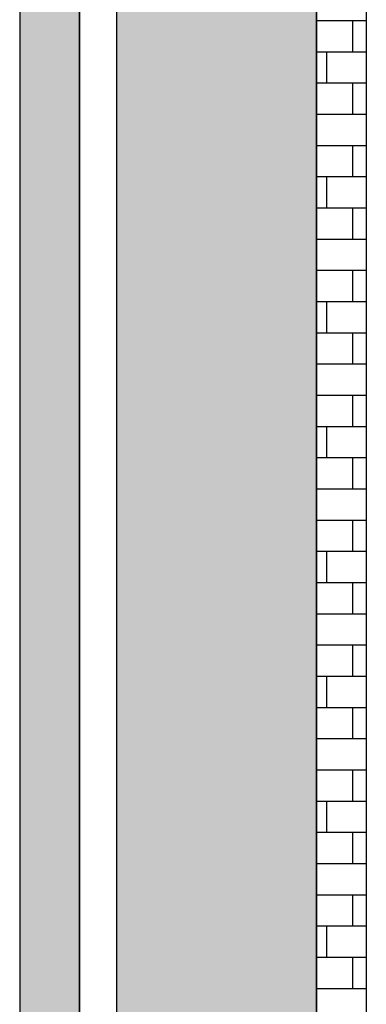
# Model space of a CAD drawing. Extents: x 2 to 87, y -108 to 11.
# Tile 183 of 210: x 49.433 to 50.128, y -28.422 to -26.451. Entities that reach past the tile are written whole.
import ezdxf

# ---------------------------------------------------------------- set-up
doc = ezdxf.new("R2010")
doc.units = 0
doc.header["$MEASUREMENT"] = 0
doc.linetypes.add('DASHDOT', pattern=[1, 0.5, -0.25, 0, -0.25])
for name, color, linetype in [('13', 7, 'CONTINUOUS'), ('18', 7, 'CONTINUOUS'), ('2', 7, 'CONTINUOUS'), ('5', 7, 'CONTINUOUS')]:
    doc.layers.add(name, color=color, linetype=linetype)

msp = doc.modelspace()

# ---------------------------------------------------------------- linework, layer by layer
at = {"layer": '13', "color": 62, "linetype": 'Continuous'}
for p, q in [((49.5534, -33.394), (49.5535, -26.024)), ((49.4335, -26.144), (49.4334, -33.274))]:
    msp.add_line(p, q, dxfattribs=at)
at = {"layer": '18', "color": 62, "linetype": 'Continuous'}
for p, q in [((49.6276, -9.9075), (49.6276, -47.6075)), ((50.0276, -9.9075), (50.0276, -47.6075)), ((49.4335, -26.024), (49.4334, -33.3918)), ((49.5535, -26.024), (49.5534, -33.3918)), ((50.1276, -26.4529), (50.0276, -26.4529)), ((50.1001, -26.4529), (50.1001, -26.5154)), ((50.1276, -26.5154), (50.0276, -26.5154)), ((50.0476, -26.5154), (50.0476, -26.5779)), ((50.1276, -26.5779), (50.0276, -26.5779)), ((50.1001, -26.5779), (50.1001, -26.6404)), ((50.1276, -26.6404), (50.0276, -26.6404)), ((50.1276, -26.7029), (50.0276, -26.7029)), ((50.1001, -26.7029), (50.1001, -26.7654)), ((50.1276, -26.7654), (50.0276, -26.7654)), ((50.0476, -26.7654), (50.0476, -26.8279)), ((50.1276, -26.8279), (50.0276, -26.8279)), ((50.1001, -26.8279), (50.1001, -26.8904)), ((50.1276, -26.8904), (50.0276, -26.8904)), ((50.1276, -26.9529), (50.0276, -26.9529)), ((50.1001, -26.9529), (50.1001, -27.0154)), ((50.1276, -27.0154), (50.0276, -27.0154)), ((50.0476, -27.0154), (50.0476, -27.0779)), ((50.1276, -27.0779), (50.0276, -27.0779)), ((50.1001, -27.0779), (50.1001, -27.1404)), ((50.1276, -27.1404), (50.0276, -27.1404)), ((50.1276, -27.2029), (50.0276, -27.2029)), ((50.1001, -27.2029), (50.1001, -27.2654)), ((50.1276, -27.2654), (50.0276, -27.2654)), ((50.0476, -27.2654), (50.0476, -27.3279)), ((50.1276, -27.3279), (50.0276, -27.3279)), ((50.1001, -27.3279), (50.1001, -27.3904)), ((50.1276, -27.3904), (50.0276, -27.3904)), ((50.1276, -27.4529), (50.0276, -27.4529)), ((50.1001, -27.4529), (50.1001, -27.5154)), ((50.1276, -27.5154), (50.0276, -27.5154)), ((50.0476, -27.5154), (50.0476, -27.5779)), ((50.1276, -27.5779), (50.0276, -27.5779)), ((50.1001, -27.5779), (50.1001, -27.6404)), ((50.1276, -27.6404), (50.0276, -27.6404)), ((50.1276, -27.7029), (50.0276, -27.7029)), ((50.1001, -27.7029), (50.1001, -27.7654)), ((50.1276, -27.7654), (50.0276, -27.7654)), ((50.0476, -27.7654), (50.0476, -27.8279)), ((50.1276, -27.8279), (50.0276, -27.8279)), ((50.1001, -27.8279), (50.1001, -27.8904)), ((50.1276, -27.8904), (50.0276, -27.8904)), ((50.1276, -27.9529), (50.0276, -27.9529)), ((50.1001, -27.9529), (50.1001, -28.0154)), ((50.1276, -28.0154), (50.0276, -28.0154)), ((50.0476, -28.0154), (50.0476, -28.0779)), ((50.1276, -28.0779), (50.0276, -28.0779)), ((50.1001, -28.0779), (50.1001, -28.1404)), ((50.1276, -28.1404), (50.0276, -28.1404)), ((50.1276, -28.2029), (50.0276, -28.2029)), ((50.1001, -28.2029), (50.1001, -28.2654)), ((50.1276, -28.2654), (50.0276, -28.2654)), ((50.0476, -28.2654), (50.0476, -28.3279)), ((50.1276, -28.3279), (50.0276, -28.3279)), ((50.1001, -28.3279), (50.1001, -28.3904)), ((50.1276, -28.3904), (50.0276, -28.3904))]:
    msp.add_line(p, q, dxfattribs=at)
for points in [[(49.6276, -9.9075), (49.6276, -47.6075), (50.0276, -47.6075)], [(49.6276, -9.9075), (50.0276, -9.9075), (50.0276, -47.6075)], [(49.4335, -26.024), (49.4334, -33.3918), (49.5534, -33.3918)], [(49.4335, -26.024), (49.5535, -26.024), (49.5534, -33.3918)]]:
    msp.add_solid(points, dxfattribs=at)
at = {"layer": '2', "color": 62, "linetype": 'Continuous'}
for p, q in [((50.0276, -91.1699), (50.0276, -9.9075)), ((49.6276, -10.3075), (49.6276, -48.8531)), ((50.1276, -24.6031), (50.1276, -28.6333))]:
    msp.add_line(p, q, dxfattribs=at)
at = {"layer": '5', "color": 7, "linetype": 'DASHDOT'}
msp.add_line((49.6276, -7.3075), (49.6276, -96.5075), dxfattribs=at)

doc.saveas('drawing.dxf')
